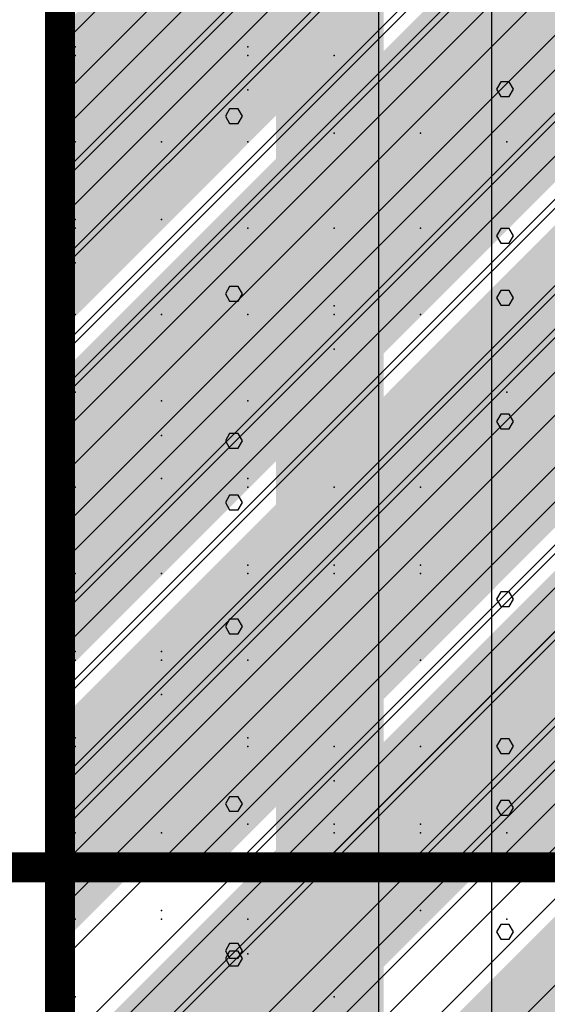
# Model space of a CAD drawing. Extents: x -2 to 113, y -136 to 16.
# Tile 191 of 256: x 49.65 to 51.44, y -64.6 to -61.25. Entities that reach past the tile are written whole.
import ezdxf

# ---------------------------------------------------------------- set-up
doc = ezdxf.new("R2010")
doc.units = 0
doc.header["$MEASUREMENT"] = 0
doc.linetypes.add('SOLID', pattern=[0])
doc.layers.get('0').update_dxf_attribs({"linetype": 'SOLID'})
for name, color, linetype in [('1', 7, 'SOLID'), ('10', 7, 'SOLID'), ('11', 7, 'SOLID'), ('12', 7, 'SOLID'), ('13', 7, 'SOLID'), ('14', 7, 'SOLID'), ('15', 7, 'SOLID'), ('16', 7, 'SOLID'), ('17', 7, 'SOLID'), ('18', 7, 'SOLID'), ('19', 7, 'SOLID'), ('2', 7, 'SOLID'), ('20', 7, 'SOLID'), ('21', 7, 'SOLID'), ('22', 7, 'SOLID'), ('23', 7, 'SOLID'), ('24', 7, 'SOLID'), ('25', 7, 'SOLID'), ('26', 7, 'SOLID'), ('27', 7, 'SOLID'), ('28', 7, 'SOLID'), ('29', 7, 'SOLID'), ('3', 7, 'SOLID'), ('30', 7, 'SOLID'), ('31', 7, 'SOLID'), ('32', 7, 'SOLID'), ('33', 7, 'SOLID'), ('34', 7, 'SOLID'), ('35', 7, 'SOLID'), ('36', 7, 'SOLID'), ('37', 7, 'SOLID'), ('38', 7, 'SOLID'), ('39', 7, 'SOLID'), ('4', 7, 'SOLID'), ('40', 7, 'SOLID'), ('41', 7, 'SOLID'), ('42', 7, 'SOLID'), ('43', 7, 'SOLID'), ('44', 7, 'SOLID'), ('45', 7, 'SOLID'), ('46', 7, 'SOLID'), ('47', 7, 'SOLID'), ('48', 7, 'SOLID'), ('49', 7, 'SOLID'), ('5', 7, 'SOLID'), ('50', 7, 'SOLID'), ('51', 7, 'SOLID'), ('52', 7, 'SOLID'), ('53', 7, 'SOLID'), ('54', 7, 'SOLID'), ('55', 7, 'SOLID'), ('56', 7, 'SOLID'), ('57', 7, 'SOLID'), ('58', 7, 'SOLID'), ('59', 7, 'SOLID'), ('6', 7, 'SOLID'), ('60', 7, 'SOLID'), ('61', 7, 'SOLID'), ('62', 7, 'SOLID'), ('63', 7, 'SOLID'), ('64', 7, 'SOLID'), ('65', 7, 'SOLID'), ('66', 7, 'SOLID'), ('67', 7, 'SOLID'), ('68', 7, 'SOLID'), ('7', 7, 'SOLID'), ('8', 7, 'SOLID'), ('9', 7, 'SOLID')]:
    doc.layers.add(name, color=color, linetype=linetype)

msp = doc.modelspace()

# ---------------------------------------------------------------- linework, layer by layer
at = {"color": 7, "linetype": 'SOLID', "const_width": 0.1029}
msp.add_lwpolyline([(49.7825, -13.1385), (49.7825, -125.6385)], dxfattribs=at)
at = {"color": 7}
msp.add_solid([(50.5178, -75.6385), (50.8854, -75.6385), (50.5178, -40.6385), (50.8854, -40.6385)], dxfattribs=at)
at = {"layer": '1', "color": 7, "linetype": 'SOLID', "const_width": 0.1029}
msp.add_lwpolyline([(49.7825, -13.1385), (49.7825, -125.6385)], dxfattribs=at)
at = {"layer": '1', "color": 7}
msp.add_solid([(50.5178, -70.6385), (50.8854, -70.6385), (50.5178, -50.6385), (50.8854, -50.6385)], dxfattribs=at)
at = {"layer": '10', "color": 7, "linetype": 'SOLID', "const_width": 0.1029}
msp.add_lwpolyline([(49.7825, -13.1385), (49.7825, -125.6385)], dxfattribs=at)
at = {"layer": '10', "color": 7}
for points in [[(49.7825, -61.2856), (50.9589, -60.5797), (49.7825, -61.2856), (50.7237, -60.3444)], [(50.9589, -61.2856), (52.1354, -60.5797), (50.9589, -61.2856), (51.9001, -60.3444)], [(49.7825, -61.2856), (50.0178, -61.5209), (49.7825, -61.2856), (50.9589, -60.5797)], [(50.9589, -61.2856), (51.1942, -61.5209), (50.9589, -61.2856), (52.1354, -60.5797)], [(49.7825, -61.2856), (49.7825, -61.5209), (49.7825, -61.2856), (50.0178, -61.5209)], [(50.9589, -61.2856), (50.9589, -61.5209), (50.9589, -61.2856), (50.7237, -61.5209)], [(50.9589, -61.2856), (50.9589, -61.5209), (50.9589, -61.2856), (51.1942, -61.5209)], [(49.7825, -62.462), (50.9589, -61.7562), (49.7825, -62.462), (50.7237, -61.5209)], [(49.7825, -61.5209), (50.0178, -61.5209), (49.7825, -61.5209), (49.7825, -61.7562)], [(50.9589, -61.7562), (50.9589, -61.5209), (50.9589, -61.7562), (50.7237, -61.5209)], [(50.9589, -62.462), (52.1354, -61.7562), (50.9589, -62.462), (51.9001, -61.5209)], [(50.9589, -61.5209), (51.1942, -61.5209), (50.9589, -61.5209), (50.9589, -61.7562)], [(49.7825, -62.462), (50.0178, -62.6973), (49.7825, -62.462), (50.9589, -61.7562)], [(50.9589, -62.462), (51.1942, -62.6973), (50.9589, -62.462), (52.1354, -61.7562)], [(49.7825, -62.462), (49.7825, -62.6973), (49.7825, -62.462), (50.0178, -62.6973)], [(50.9589, -62.462), (50.9589, -62.6973), (50.9589, -62.462), (50.7237, -62.6973)], [(50.9589, -62.462), (50.9589, -62.6973), (50.9589, -62.462), (51.1942, -62.6973)], [(49.7825, -63.6385), (50.9589, -62.9326), (49.7825, -63.6385), (50.7237, -62.6973)], [(49.7825, -62.6973), (50.0178, -62.6973), (49.7825, -62.6973), (49.7825, -62.9326)], [(50.9589, -62.9326), (50.9589, -62.6973), (50.9589, -62.9326), (50.7237, -62.6973)], [(50.9589, -63.6385), (52.1354, -62.9326), (50.9589, -63.6385), (51.9001, -62.6973)], [(50.9589, -62.6973), (51.1942, -62.6973), (50.9589, -62.6973), (50.9589, -62.9326)], [(49.7825, -63.6385), (50.0178, -63.8738), (49.7825, -63.6385), (50.9589, -62.9326)], [(50.9589, -63.6385), (51.1942, -63.8738), (50.9589, -63.6385), (52.1354, -62.9326)], [(49.7825, -63.6385), (49.7825, -63.8738), (49.7825, -63.6385), (50.0178, -63.8738)], [(50.9589, -63.6385), (50.9589, -63.8738), (50.9589, -63.6385), (50.7237, -63.8738)], [(50.9589, -63.6385), (50.9589, -63.8738), (50.9589, -63.6385), (51.1942, -63.8738)], [(49.7825, -64.815), (50.9589, -64.1091), (49.7825, -64.815), (50.7237, -63.8738)], [(49.7825, -63.8738), (50.0178, -63.8738), (49.7825, -63.8738), (49.7825, -64.1091)], [(50.9589, -64.1091), (50.9589, -63.8738), (50.9589, -64.1091), (50.7237, -63.8738)], [(50.9589, -64.815), (52.1354, -64.1091), (50.9589, -64.815), (51.9001, -63.8738)], [(50.9589, -63.8738), (51.1942, -63.8738), (50.9589, -63.8738), (50.9589, -64.1091)], [(49.7825, -64.815), (50.0178, -65.0503), (49.7825, -64.815), (50.9589, -64.1091)], [(50.9589, -64.815), (51.1942, -65.0503), (50.9589, -64.815), (52.1354, -64.1091)]]:
    msp.add_solid(points, dxfattribs=at)
at = {"layer": '11', "color": 7, "linetype": 'SOLID', "const_width": 0.1029}
msp.add_lwpolyline([(49.7825, -13.1385), (49.7825, -125.6385)], dxfattribs=at)
at = {"layer": '12', "color": 7, "linetype": 'SOLID', "const_width": 0.1029}
for points in [[(49.7825, -13.1385), (49.7825, -125.6385)], [(13.0178, -64.1385), (13.7531, -64.1385), (14.4884, -78.7892), (48.3119, -78.7892), (49.0472, -64.1385), (49.7825, -64.1385)], [(49.7825, -64.1385), (54.1942, -64.1385)]]:
    msp.add_lwpolyline(points, dxfattribs=at)
at = {"layer": '12', "color": 7, "linetype": 'SOLID'}
for points in [[(49.7825, -62.0797), (52.7237, -59.1385)], [(49.7825, -63.5503), (54.1942, -59.1385)], [(50.6648, -64.1385), (54.1942, -60.6091)]]:
    msp.add_lwpolyline(points, dxfattribs=at)
at = {"layer": '12', "color": 7}
for p in [(50.4222, -61.3444), (51.0104, -61.6385), (49.8339, -61.9326), (50.7163, -62.2267), (51.3045, -62.5209), (50.4222, -63.1091), (49.8339, -63.6973), (50.7163, -63.9915), (50.1281, -64.2856), (50.7163, -64.5797)]:
    msp.add_point(p, dxfattribs=at)
at = {"layer": '13', "color": 7, "linetype": 'SOLID', "const_width": 0.1029}
msp.add_lwpolyline([(49.7825, -13.1385), (49.7825, -125.6385)], dxfattribs=at)
at = {"layer": '14', "color": 7, "linetype": 'SOLID', "const_width": 0.1029}
for points in [[(49.7825, -13.1385), (49.7825, -125.6385)], [(13.0178, -64.1385), (13.7531, -64.1385), (14.4884, -69.6569), (48.3119, -69.6569), (49.0472, -64.1385), (49.7825, -64.1385)], [(49.7825, -64.1385), (54.1942, -64.1385)]]:
    msp.add_lwpolyline(points, dxfattribs=at)
at = {"layer": '14', "color": 7, "linetype": 'SOLID'}
msp.add_lwpolyline([(51.2531, -74.1385), (51.2531, -64.1385)], dxfattribs=at)
at = {"layer": '14', "color": 7}
for p in [(50.1281, -64.2856), (50.7163, -64.5797)]:
    msp.add_point(p, dxfattribs=at)
for points in [[(49.7825, -61.8444), (50.9589, -61.1385), (49.7825, -61.8444), (50.7237, -60.9032)], [(50.9589, -61.8444), (52.1354, -61.1385), (50.9589, -61.8444), (51.9001, -60.9032)], [(49.7825, -61.8444), (50.0178, -62.0797), (49.7825, -61.8444), (50.9589, -61.1385)], [(50.9589, -61.8444), (51.1942, -62.0797), (50.9589, -61.8444), (52.1354, -61.1385)], [(49.7825, -61.8444), (49.7825, -62.0797), (49.7825, -61.8444), (50.0178, -62.0797)], [(50.9589, -61.8444), (50.9589, -62.0797), (50.9589, -61.8444), (50.7237, -62.0797)], [(50.9589, -61.8444), (50.9589, -62.0797), (50.9589, -61.8444), (51.1942, -62.0797)], [(49.7825, -63.0209), (50.9589, -62.315), (49.7825, -63.0209), (50.7237, -62.0797)], [(49.7825, -62.0797), (50.0178, -62.0797), (49.7825, -62.0797), (49.7825, -62.315)], [(50.9589, -62.315), (50.9589, -62.0797), (50.9589, -62.315), (50.7237, -62.0797)], [(50.9589, -63.0209), (52.1354, -62.315), (50.9589, -63.0209), (51.9001, -62.0797)], [(50.9589, -62.0797), (51.1942, -62.0797), (50.9589, -62.0797), (50.9589, -62.315)], [(49.7825, -63.0209), (50.0178, -63.2562), (49.7825, -63.0209), (50.9589, -62.315)], [(50.9589, -63.0209), (51.1942, -63.2562), (50.9589, -63.0209), (52.1354, -62.315)], [(49.7825, -63.0209), (49.7825, -63.2562), (49.7825, -63.0209), (50.0178, -63.2562)], [(50.9589, -63.0209), (50.9589, -63.2562), (50.9589, -63.0209), (50.7237, -63.2562)], [(50.9589, -63.0209), (50.9589, -63.2562), (50.9589, -63.0209), (51.1942, -63.2562)], [(49.7825, -63.2562), (50.0178, -63.2562), (49.7825, -63.2562), (49.7825, -63.4915)], [(50.7237, -63.2562), (49.8414, -64.1385), (50.7237, -63.2562), (50.3119, -64.1385)], [(50.7237, -63.2562), (50.3119, -64.1385), (50.7237, -63.2562), (50.9589, -63.4915)], [(50.9589, -63.4915), (50.9589, -63.2562), (50.9589, -63.4915), (50.7237, -63.2562)], [(50.9589, -63.2562), (51.1942, -63.2562), (50.9589, -63.2562), (50.9589, -63.4915)], [(51.9001, -63.2562), (51.0178, -64.1385), (51.9001, -63.2562), (51.4884, -64.1385)]]:
    msp.add_solid(points, dxfattribs=at)
at = {"layer": '15', "color": 7, "linetype": 'SOLID', "const_width": 0.1029}
msp.add_lwpolyline([(49.7825, -13.1385), (49.7825, -125.6385)], dxfattribs=at)
at = {"layer": '16', "color": 7, "linetype": 'SOLID', "const_width": 0.1029}
msp.add_lwpolyline([(49.7825, -13.1385), (49.7825, -125.6385)], dxfattribs=at)
at = {"layer": '16', "color": 7, "linetype": 'SOLID'}
for points in [[(49.7825, -61.9326), (54.1942, -57.5209)], [(49.7825, -63.4032), (54.1942, -58.9915)], [(49.7825, -64.8738), (54.1942, -60.462)]]:
    msp.add_lwpolyline(points, dxfattribs=at)
at = {"layer": '16', "color": 7}
for p in [(50.4222, -61.4915), (49.8339, -62.0797), (50.7163, -62.3738), (50.1281, -62.6679), (50.1281, -63.5503), (50.7163, -63.8444), (49.8339, -64.1385), (50.4222, -64.4326)]:
    msp.add_point(p, dxfattribs=at)
at = {"layer": '17', "color": 7, "linetype": 'SOLID', "const_width": 0.1029}
msp.add_lwpolyline([(49.7825, -13.1385), (49.7825, -125.6385)], dxfattribs=at)
at = {"layer": '18', "color": 7, "linetype": 'SOLID', "const_width": 0.1029}
msp.add_lwpolyline([(49.7825, -13.1385), (49.7825, -125.6385)], dxfattribs=at)
at = {"layer": '18', "color": 7, "linetype": 'SOLID'}
for points in [[(50.8681, -125.6385), (50.8681, -55.6385)], [(51.3272, -62.1994), (51.3127, -62.1745), (51.2838, -62.1745), (51.2693, -62.1994), (51.2838, -62.2243), (51.3127, -62.2243), (51.3272, -62.1994)], [(50.4037, -62.8965), (50.3892, -62.8716), (50.3603, -62.8716), (50.3458, -62.8965), (50.3603, -62.9214), (50.3892, -62.9214), (50.4037, -62.8965)], [(51.3272, -63.9363), (51.3127, -63.9114), (51.2838, -63.9114), (51.2693, -63.9363), (51.2838, -63.9612), (51.3127, -63.9612), (51.3272, -63.9363)]]:
    msp.add_lwpolyline(points, dxfattribs=at)
at = {"layer": '19', "color": 7, "linetype": 'SOLID', "const_width": 0.1029}
msp.add_lwpolyline([(49.7825, -13.1385), (49.7825, -125.6385)], dxfattribs=at)
at = {"layer": '2', "color": 7, "linetype": 'SOLID', "const_width": 0.1029}
for points in [[(49.7825, -13.1385), (49.7825, -125.6385)], [(13.0178, -64.1385), (49.7825, -64.1385)], [(49.7825, -64.1385), (54.1942, -64.1385)]]:
    msp.add_lwpolyline(points, dxfattribs=at)
at = {"layer": '2', "color": 7, "linetype": 'SOLID'}
for points in [[(51.2531, -64.1385), (51.2531, -39.1385)], [(50.8681, -125.6385), (50.8681, -64.1385)], [(50.4037, -64.4488), (50.3892, -64.4239), (50.3603, -64.4239), (50.3458, -64.4488), (50.3603, -64.4737), (50.3892, -64.4737), (50.4037, -64.4488)]]:
    msp.add_lwpolyline(points, dxfattribs=at)
at = {"layer": '2', "color": 7}
for p in [(49.8339, -61.3444), (50.7163, -61.6385), (50.1281, -61.9326), (50.1281, -62.815), (50.7163, -63.1091), (49.8339, -63.4032), (50.4222, -63.6973), (51.0104, -63.9915)]:
    msp.add_point(p, dxfattribs=at)
at = {"layer": '20', "color": 7, "linetype": 'SOLID', "const_width": 0.1029}
for points in [[(49.7825, -13.1385), (49.7825, -125.6385)], [(13.0178, -64.1385), (13.7531, -64.1385), (14.4884, -64.1532), (48.3119, -64.1532), (49.0472, -64.1385), (49.7825, -64.1385)], [(49.7825, -64.1385), (54.1942, -64.1385)]]:
    msp.add_lwpolyline(points, dxfattribs=at)
at = {"layer": '20', "color": 7, "linetype": 'SOLID'}
for points in [[(51.2531, -64.1385), (51.2531, -44.1385)], [(49.7825, -61.7856), (54.1942, -57.3738)], [(49.7825, -62.5209), (54.1942, -58.1091)], [(49.7825, -63.2562), (54.1942, -58.8444)], [(49.7825, -63.9915), (54.1942, -59.5797)], [(50.3707, -64.1385), (54.1942, -60.315)], [(51.106, -64.1385), (54.1942, -61.0503)], [(51.2531, -89.1385), (51.2531, -64.1385)]]:
    msp.add_lwpolyline(points, dxfattribs=at)
at = {"layer": '20', "color": 7}
for p in [(50.1281, -64.2856), (50.7163, -64.5797)]:
    msp.add_point(p, dxfattribs=at)
at = {"layer": '21', "color": 7, "linetype": 'SOLID', "const_width": 0.1029}
msp.add_lwpolyline([(49.7825, -13.1385), (49.7825, -125.6385)], dxfattribs=at)
at = {"layer": '22', "color": 7, "linetype": 'SOLID', "const_width": 0.1029}
msp.add_lwpolyline([(49.7825, -13.1385), (49.7825, -125.6385)], dxfattribs=at)
at = {"layer": '22', "color": 7, "linetype": 'SOLID'}
for points in [[(50.8681, -125.6385), (50.8681, -45.6385)], [(50.4037, -61.5811), (50.3892, -61.5562), (50.3603, -61.5562), (50.3458, -61.5811), (50.3603, -61.606), (50.3892, -61.606), (50.4037, -61.5811)], [(51.3272, -62.6209), (51.3127, -62.596), (51.2838, -62.596), (51.2693, -62.6209), (51.2838, -62.6458), (51.3127, -62.6458), (51.3272, -62.6209)], [(50.4037, -63.318), (50.3892, -63.2931), (50.3603, -63.2931), (50.3458, -63.318), (50.3603, -63.3429), (50.3892, -63.3429), (50.4037, -63.318)], [(51.3272, -64.3578), (51.3127, -64.3329), (51.2838, -64.3329), (51.2693, -64.3578), (51.2838, -64.3827), (51.3127, -64.3827), (51.3272, -64.3578)]]:
    msp.add_lwpolyline(points, dxfattribs=at)
at = {"layer": '23', "color": 7, "linetype": 'SOLID', "const_width": 0.1029}
msp.add_lwpolyline([(49.7825, -13.1385), (49.7825, -125.6385)], dxfattribs=at)
at = {"layer": '24', "color": 7, "linetype": 'SOLID', "const_width": 0.1029}
msp.add_lwpolyline([(49.7825, -13.1385), (49.7825, -125.6385)], dxfattribs=at)
at = {"layer": '24', "color": 7, "linetype": 'SOLID'}
for points in [[(50.8681, -125.6385), (50.8681, -60.6385)], [(51.3272, -61.9887), (51.3127, -61.9638), (51.2838, -61.9638), (51.2693, -61.9887), (51.2838, -62.0136), (51.3127, -62.0136), (51.3272, -61.9887)], [(50.4037, -62.6858), (50.3892, -62.6609), (50.3603, -62.6609), (50.3458, -62.6858), (50.3603, -62.7107), (50.3892, -62.7107), (50.4037, -62.6858)], [(51.3272, -63.7256), (51.3127, -63.7007), (51.2838, -63.7007), (51.2693, -63.7256), (51.2838, -63.7505), (51.3127, -63.7505), (51.3272, -63.7256)], [(50.4037, -64.4227), (50.3892, -64.3978), (50.3603, -64.3978), (50.3458, -64.4227), (50.3603, -64.4476), (50.3892, -64.4476), (50.4037, -64.4227)]]:
    msp.add_lwpolyline(points, dxfattribs=at)
at = {"layer": '25', "color": 7, "linetype": 'SOLID', "const_width": 0.1029}
msp.add_lwpolyline([(49.7825, -13.1385), (49.7825, -125.6385)], dxfattribs=at)
at = {"layer": '26', "color": 7, "linetype": 'SOLID', "const_width": 0.1029}
msp.add_lwpolyline([(49.7825, -13.1385), (49.7825, -125.6385)], dxfattribs=at)
at = {"layer": '26', "color": 7, "linetype": 'SOLID'}
msp.add_lwpolyline([(51.2531, -65.6385), (51.2531, -60.6385)], dxfattribs=at)
at = {"layer": '26', "color": 7}
for p in [(49.8339, -61.3738), (50.4222, -61.6679), (51.0104, -61.962), (50.1281, -62.2562), (50.4222, -62.8444), (51.0104, -63.1385), (49.8339, -63.4326), (50.7163, -63.7267), (51.3045, -64.0209)]:
    msp.add_point(p, dxfattribs=at)
at = {"layer": '27', "color": 7, "linetype": 'SOLID', "const_width": 0.1029}
msp.add_lwpolyline([(49.7825, -13.1385), (49.7825, -125.6385)], dxfattribs=at)
at = {"layer": '27', "color": 7, "linetype": 'SOLID'}
msp.add_lwpolyline([(51.2531, -125.6385), (51.2531, -55.6385)], dxfattribs=at)
at = {"layer": '27', "color": 7}
for p in [(50.1281, -61.6679), (50.7163, -61.962), (49.8339, -62.2562), (50.4222, -62.5503), (51.0104, -62.8444), (50.1281, -63.1385), (50.4222, -63.7267), (51.0104, -64.0209), (49.8339, -64.315)]:
    msp.add_point(p, dxfattribs=at)
at = {"layer": '28', "color": 7, "linetype": 'SOLID', "const_width": 0.1029}
msp.add_lwpolyline([(49.7825, -13.1385), (49.7825, -125.6385)], dxfattribs=at)
at = {"layer": '29', "color": 7, "linetype": 'SOLID', "const_width": 0.1029}
msp.add_lwpolyline([(49.7825, -13.1385), (49.7825, -125.6385)], dxfattribs=at)
at = {"layer": '29', "color": 7, "linetype": 'SOLID'}
for points in [[(50.8681, -95.6385), (50.8681, -60.1385)], [(51.3272, -61.4887), (51.3127, -61.4638), (51.2838, -61.4638), (51.2693, -61.4887), (51.2838, -61.5136), (51.3127, -61.5136), (51.3272, -61.4887)], [(50.4037, -62.1858), (50.3892, -62.1609), (50.3603, -62.1609), (50.3458, -62.1858), (50.3603, -62.2107), (50.3892, -62.2107), (50.4037, -62.1858)], [(51.3272, -63.2256), (51.3127, -63.2007), (51.2838, -63.2007), (51.2693, -63.2256), (51.2838, -63.2505), (51.3127, -63.2505), (51.3272, -63.2256)], [(50.4037, -63.9227), (50.3892, -63.8978), (50.3603, -63.8978), (50.3458, -63.9227), (50.3603, -63.9476), (50.3892, -63.9476), (50.4037, -63.9227)]]:
    msp.add_lwpolyline(points, dxfattribs=at)
at = {"layer": '3', "color": 7, "linetype": 'SOLID', "const_width": 0.1029}
msp.add_lwpolyline([(49.7825, -13.1385), (49.7825, -125.6385)], dxfattribs=at)
at = {"layer": '30', "color": 7, "linetype": 'SOLID', "const_width": 0.1029}
msp.add_lwpolyline([(49.7825, -13.1385), (49.7825, -125.6385)], dxfattribs=at)
at = {"layer": '30', "color": 7, "linetype": 'SOLID'}
for points in [[(50.8681, -85.6385), (50.8681, -55.6385)], [(49.7825, -61.5209), (54.1942, -57.1091)], [(49.7825, -62.9915), (54.1942, -58.5797)], [(49.7825, -64.462), (54.1942, -60.0503)], [(49.7825, -65.9326), (54.1942, -61.5209)], [(51.3272, -62.1994), (51.3127, -62.1745), (51.2838, -62.1745), (51.2693, -62.1994), (51.2838, -62.2243), (51.3127, -62.2243), (51.3272, -62.1994)], [(50.4037, -62.8965), (50.3892, -62.8716), (50.3603, -62.8716), (50.3458, -62.8965), (50.3603, -62.9214), (50.3892, -62.9214), (50.4037, -62.8965)], [(51.3272, -63.9363), (51.3127, -63.9114), (51.2838, -63.9114), (51.2693, -63.9363), (51.2838, -63.9612), (51.3127, -63.9612), (51.3272, -63.9363)]]:
    msp.add_lwpolyline(points, dxfattribs=at)
at = {"layer": '30', "color": 7}
for p in [(50.1281, -61.6679), (50.7163, -61.962), (49.8339, -62.2562), (50.4222, -62.5503), (51.0104, -62.8444), (50.1281, -63.1385), (50.4222, -63.7267), (51.0104, -64.0209), (49.8339, -64.315)]:
    msp.add_point(p, dxfattribs=at)
at = {"layer": '31', "color": 7, "linetype": 'SOLID', "const_width": 0.1029}
msp.add_lwpolyline([(49.7825, -13.1385), (49.7825, -125.6385)], dxfattribs=at)
at = {"layer": '31', "color": 7, "linetype": 'SOLID'}
for points in [[(49.7825, -62.4032), (54.1942, -57.9915)], [(49.7825, -63.8738), (54.1942, -59.462)], [(49.7825, -65.3444), (54.1942, -60.9326)]]:
    msp.add_lwpolyline(points, dxfattribs=at)
at = {"layer": '31', "color": 7}
for p in [(50.7163, -61.3738), (49.8339, -61.6679), (50.4222, -61.962), (51.0104, -62.2562), (50.1281, -62.5503), (50.4222, -63.1385), (51.0104, -63.4326), (49.8339, -63.7267), (50.7163, -64.0209), (51.3045, -64.315)]:
    msp.add_point(p, dxfattribs=at)
at = {"layer": '32', "color": 7, "linetype": 'SOLID', "const_width": 0.1029}
msp.add_lwpolyline([(49.7825, -13.1385), (49.7825, -125.6385)], dxfattribs=at)
at = {"layer": '32', "color": 7, "linetype": 'SOLID'}
for points in [[(49.7825, -62.4032), (54.1942, -57.9915)], [(49.7825, -63.8738), (54.1942, -59.462)], [(49.7825, -65.3444), (54.1942, -60.9326)]]:
    msp.add_lwpolyline(points, dxfattribs=at)
at = {"layer": '32', "color": 7}
for p in [(50.7163, -61.3738), (49.8339, -61.6679), (50.4222, -61.962), (51.0104, -62.2562), (50.1281, -62.5503), (50.4222, -63.1385), (51.0104, -63.4326), (49.8339, -63.7267), (50.7163, -64.0209), (51.3045, -64.315)]:
    msp.add_point(p, dxfattribs=at)
at = {"layer": '33', "color": 7, "linetype": 'SOLID', "const_width": 0.1029}
msp.add_lwpolyline([(49.7825, -13.1385), (49.7825, -125.6385)], dxfattribs=at)
at = {"layer": '33', "color": 7, "linetype": 'SOLID'}
for points in [[(49.7825, -62.4032), (54.1942, -57.9915)], [(49.7825, -63.8738), (54.1942, -59.462)], [(49.7825, -65.3444), (54.1942, -60.9326)]]:
    msp.add_lwpolyline(points, dxfattribs=at)
at = {"layer": '33', "color": 7}
for p in [(50.7163, -61.3738), (49.8339, -61.6679), (50.4222, -61.962), (51.0104, -62.2562), (50.1281, -62.5503), (50.4222, -63.1385), (51.0104, -63.4326), (49.8339, -63.7267), (50.7163, -64.0209), (51.3045, -64.315)]:
    msp.add_point(p, dxfattribs=at)
at = {"layer": '34', "color": 7, "linetype": 'SOLID', "const_width": 0.1029}
msp.add_lwpolyline([(49.7825, -13.1385), (49.7825, -125.6385)], dxfattribs=at)
at = {"layer": '34', "color": 7, "linetype": 'SOLID'}
for points in [[(49.7825, -62.4032), (54.1942, -57.9915)], [(49.7825, -63.8738), (54.1942, -59.462)], [(49.7825, -65.3444), (54.1942, -60.9326)]]:
    msp.add_lwpolyline(points, dxfattribs=at)
at = {"layer": '34', "color": 7}
for p in [(50.7163, -61.3738), (49.8339, -61.6679), (50.4222, -61.962), (51.0104, -62.2562), (50.1281, -62.5503), (50.4222, -63.1385), (51.0104, -63.4326), (49.8339, -63.7267), (50.7163, -64.0209), (51.3045, -64.315)]:
    msp.add_point(p, dxfattribs=at)
at = {"layer": '35', "color": 7, "linetype": 'SOLID', "const_width": 0.1029}
msp.add_lwpolyline([(49.7825, -13.1385), (49.7825, -125.6385)], dxfattribs=at)
at = {"layer": '35', "color": 7, "linetype": 'SOLID'}
for points in [[(49.7825, -62.4032), (54.1942, -57.9915)], [(49.7825, -63.8738), (54.1942, -59.462)], [(49.7825, -65.3444), (54.1942, -60.9326)]]:
    msp.add_lwpolyline(points, dxfattribs=at)
at = {"layer": '35', "color": 7}
for p in [(50.7163, -61.3738), (49.8339, -61.6679), (50.4222, -61.962), (51.0104, -62.2562), (50.1281, -62.5503), (50.4222, -63.1385), (51.0104, -63.4326), (49.8339, -63.7267), (50.7163, -64.0209), (51.3045, -64.315)]:
    msp.add_point(p, dxfattribs=at)
at = {"layer": '36', "color": 7, "linetype": 'SOLID', "const_width": 0.1029}
msp.add_lwpolyline([(49.7825, -13.1385), (49.7825, -125.6385)], dxfattribs=at)
at = {"layer": '36', "color": 7, "linetype": 'SOLID'}
for points in [[(49.7825, -62.4032), (54.1942, -57.9915)], [(49.7825, -63.8738), (54.1942, -59.462)], [(49.7825, -65.3444), (54.1942, -60.9326)]]:
    msp.add_lwpolyline(points, dxfattribs=at)
at = {"layer": '36', "color": 7}
for p in [(50.7163, -61.3738), (49.8339, -61.6679), (50.4222, -61.962), (51.0104, -62.2562), (50.1281, -62.5503), (50.4222, -63.1385), (51.0104, -63.4326), (49.8339, -63.7267), (50.7163, -64.0209), (51.3045, -64.315)]:
    msp.add_point(p, dxfattribs=at)
at = {"layer": '37', "color": 7, "linetype": 'SOLID', "const_width": 0.1029}
msp.add_lwpolyline([(49.7825, -13.1385), (49.7825, -125.6385)], dxfattribs=at)
at = {"layer": '37', "color": 7, "linetype": 'SOLID'}
for points in [[(49.7825, -62.4032), (54.1942, -57.9915)], [(49.7825, -63.8738), (54.1942, -59.462)], [(49.7825, -65.3444), (54.1942, -60.9326)]]:
    msp.add_lwpolyline(points, dxfattribs=at)
at = {"layer": '37', "color": 7}
for p in [(50.7163, -61.3738), (49.8339, -61.6679), (50.4222, -61.962), (51.0104, -62.2562), (50.1281, -62.5503), (50.4222, -63.1385), (51.0104, -63.4326), (49.8339, -63.7267), (50.7163, -64.0209), (51.3045, -64.315)]:
    msp.add_point(p, dxfattribs=at)
at = {"layer": '38', "color": 7, "linetype": 'SOLID', "const_width": 0.1029}
msp.add_lwpolyline([(49.7825, -13.1385), (49.7825, -125.6385)], dxfattribs=at)
at = {"layer": '39', "color": 7, "linetype": 'SOLID', "const_width": 0.1029}
msp.add_lwpolyline([(49.7825, -13.1385), (49.7825, -125.6385)], dxfattribs=at)
at = {"layer": '39', "color": 7, "linetype": 'SOLID'}
msp.add_lwpolyline([(51.2531, -125.6385), (51.2531, -50.6385)], dxfattribs=at)
at = {"layer": '39', "color": 7}
for p in [(50.7163, -61.3738), (50.1281, -61.6679), (50.1281, -62.5503), (50.7163, -62.8444), (49.8339, -63.1385), (50.4222, -63.4326), (51.0104, -63.7267), (50.1281, -64.0209)]:
    msp.add_point(p, dxfattribs=at)
at = {"layer": '4', "color": 7, "linetype": 'SOLID', "const_width": 0.1029}
msp.add_lwpolyline([(49.7825, -13.1385), (49.7825, -125.6385)], dxfattribs=at)
at = {"layer": '4', "color": 7, "linetype": 'SOLID'}
for points in [[(51.2531, -65.6385), (51.2531, -39.1385)], [(49.7825, -61.9326), (54.1942, -57.5209)], [(49.7825, -62.6679), (54.1942, -58.2562)], [(49.7825, -63.4032), (54.1942, -58.9915)], [(49.7825, -64.1385), (54.1942, -59.7267)], [(49.7825, -64.8738), (54.1942, -60.462)], [(49.7825, -65.6091), (54.1942, -61.1973)]]:
    msp.add_lwpolyline(points, dxfattribs=at)
at = {"layer": '40', "color": 7, "linetype": 'SOLID', "const_width": 0.1029}
msp.add_lwpolyline([(49.7825, -13.1385), (49.7825, -125.6385)], dxfattribs=at)
at = {"layer": '41', "color": 7, "linetype": 'SOLID', "const_width": 0.1029}
msp.add_lwpolyline([(49.7825, -13.1385), (49.7825, -125.6385)], dxfattribs=at)
at = {"layer": '41', "color": 7, "linetype": 'SOLID'}
msp.add_lwpolyline([(51.2531, -125.6385), (51.2531, -45.6385)], dxfattribs=at)
at = {"layer": '41', "color": 7}
for p in [(50.4222, -61.3738), (49.8339, -61.962), (50.7163, -62.2562), (50.1281, -62.5503), (50.1281, -63.4326), (50.7163, -63.7267), (49.8339, -64.0209), (50.4222, -64.315)]:
    msp.add_point(p, dxfattribs=at)
at = {"layer": '42', "color": 7, "linetype": 'SOLID', "const_width": 0.1029}
msp.add_lwpolyline([(49.7825, -13.1385), (49.7825, -125.6385)], dxfattribs=at)
at = {"layer": '43', "color": 7, "linetype": 'SOLID', "const_width": 0.1029}
msp.add_lwpolyline([(49.7825, -13.1385), (49.7825, -125.6385)], dxfattribs=at)
at = {"layer": '43', "color": 7, "linetype": 'SOLID'}
for points in [[(50.8681, -125.6385), (50.8681, -60.6385)], [(51.3272, -61.9887), (51.3127, -61.9638), (51.2838, -61.9638), (51.2693, -61.9887), (51.2838, -62.0136), (51.3127, -62.0136), (51.3272, -61.9887)], [(50.4037, -62.6858), (50.3892, -62.6609), (50.3603, -62.6609), (50.3458, -62.6858), (50.3603, -62.7107), (50.3892, -62.7107), (50.4037, -62.6858)], [(51.3272, -63.7256), (51.3127, -63.7007), (51.2838, -63.7007), (51.2693, -63.7256), (51.2838, -63.7505), (51.3127, -63.7505), (51.3272, -63.7256)], [(50.4037, -64.4227), (50.3892, -64.3978), (50.3603, -64.3978), (50.3458, -64.4227), (50.3603, -64.4476), (50.3892, -64.4476), (50.4037, -64.4227)]]:
    msp.add_lwpolyline(points, dxfattribs=at)
at = {"layer": '44', "color": 7, "linetype": 'SOLID', "const_width": 0.1029}
msp.add_lwpolyline([(49.7825, -13.1385), (49.7825, -125.6385)], dxfattribs=at)
at = {"layer": '45', "color": 7, "linetype": 'SOLID', "const_width": 0.1029}
msp.add_lwpolyline([(49.7825, -13.1385), (49.7825, -125.6385)], dxfattribs=at)
at = {"layer": '45', "color": 7, "linetype": 'SOLID'}
for points in [[(49.7825, -62.4032), (54.1942, -57.9915)], [(49.7825, -63.8738), (54.1942, -59.462)], [(49.7825, -65.3444), (54.1942, -60.9326)]]:
    msp.add_lwpolyline(points, dxfattribs=at)
at = {"layer": '45', "color": 7}
for p in [(50.7163, -61.3738), (50.1281, -61.6679), (50.1281, -62.5503), (50.7163, -62.8444), (49.8339, -63.1385), (50.4222, -63.4326), (51.0104, -63.7267), (50.1281, -64.0209)]:
    msp.add_point(p, dxfattribs=at)
at = {"layer": '46', "color": 7, "linetype": 'SOLID', "const_width": 0.1029}
msp.add_lwpolyline([(49.7825, -13.1385), (49.7825, -125.6385)], dxfattribs=at)
at = {"layer": '46', "color": 7, "linetype": 'SOLID'}
for points in [[(49.7825, -62.4032), (54.1942, -57.9915)], [(49.7825, -63.8738), (54.1942, -59.462)], [(49.7825, -65.3444), (54.1942, -60.9326)]]:
    msp.add_lwpolyline(points, dxfattribs=at)
at = {"layer": '46', "color": 7}
for p in [(50.7163, -61.3738), (50.1281, -61.6679), (50.1281, -62.5503), (50.7163, -62.8444), (49.8339, -63.1385), (50.4222, -63.4326), (51.0104, -63.7267), (50.1281, -64.0209)]:
    msp.add_point(p, dxfattribs=at)
at = {"layer": '47', "color": 7, "linetype": 'SOLID', "const_width": 0.1029}
msp.add_lwpolyline([(49.7825, -13.1385), (49.7825, -125.6385)], dxfattribs=at)
at = {"layer": '47', "color": 7, "linetype": 'SOLID'}
msp.add_lwpolyline([(51.2531, -65.6385), (51.2531, -55.6385)], dxfattribs=at)
at = {"layer": '47', "color": 7}
for p in [(50.1281, -61.6679), (50.7163, -61.962), (49.8339, -62.2562), (50.4222, -62.5503), (51.0104, -62.8444), (50.1281, -63.1385), (50.4222, -63.7267), (51.0104, -64.0209), (49.8339, -64.315)]:
    msp.add_point(p, dxfattribs=at)
at = {"layer": '48', "color": 7, "linetype": 'SOLID', "const_width": 0.1029}
msp.add_lwpolyline([(49.7825, -13.1385), (49.7825, -125.6385)], dxfattribs=at)
at = {"layer": '48', "color": 7}
msp.add_solid([(50.5178, -70.6385), (50.8854, -70.6385), (50.5178, -55.6385), (50.8854, -55.6385)], dxfattribs=at)
at = {"layer": '49', "color": 7, "linetype": 'SOLID', "const_width": 0.1029}
msp.add_lwpolyline([(49.7825, -13.1385), (49.7825, -125.6385)], dxfattribs=at)
at = {"layer": '49', "color": 7, "linetype": 'SOLID'}
for points in [[(51.2531, -72.1385), (51.2531, -45.6385)], [(49.7825, -61.815), (54.1942, -57.4032)], [(49.7825, -62.5503), (54.1942, -58.1385)], [(49.7825, -63.2856), (54.1942, -58.8738)], [(49.7825, -64.0209), (54.1942, -59.6091)], [(49.7825, -64.7562), (54.1942, -60.3444)], [(49.7825, -65.4915), (54.1942, -61.0797)], [(49.7825, -66.2267), (54.1942, -61.815)]]:
    msp.add_lwpolyline(points, dxfattribs=at)
at = {"layer": '5', "color": 7, "linetype": 'SOLID', "const_width": 0.1029}
msp.add_lwpolyline([(49.7825, -13.1385), (49.7825, -125.6385)], dxfattribs=at)
at = {"layer": '50', "color": 7, "linetype": 'SOLID', "const_width": 0.1029}
msp.add_lwpolyline([(49.7825, -13.1385), (49.7825, -125.6385)], dxfattribs=at)
at = {"layer": '50', "color": 7, "linetype": 'SOLID'}
msp.add_lwpolyline([(51.2531, -69.1385), (51.2531, -44.1385)], dxfattribs=at)
at = {"layer": '50', "color": 7}
for p in [(50.1281, -61.9326), (50.7163, -62.2267), (49.8339, -62.5209), (50.4222, -62.815), (51.0104, -63.1091), (50.1281, -63.4032), (50.4222, -63.9915), (51.0104, -64.2856), (49.8339, -64.5797)]:
    msp.add_point(p, dxfattribs=at)
at = {"layer": '51', "color": 7, "linetype": 'SOLID', "const_width": 0.1029}
msp.add_lwpolyline([(49.7825, -13.1385), (49.7825, -125.6385)], dxfattribs=at)
at = {"layer": '52', "color": 7, "linetype": 'SOLID', "const_width": 0.1029}
msp.add_lwpolyline([(49.7825, -13.1385), (49.7825, -125.6385)], dxfattribs=at)
at = {"layer": '52', "color": 7, "linetype": 'SOLID'}
for points in [[(49.7825, -62.4032), (54.1942, -57.9915)], [(49.7825, -63.8738), (54.1942, -59.462)], [(49.7825, -65.3444), (54.1942, -60.9326)]]:
    msp.add_lwpolyline(points, dxfattribs=at)
at = {"layer": '52', "color": 7}
for p in [(50.7163, -61.3738), (50.1281, -61.6679), (50.1281, -62.5503), (50.7163, -62.8444), (49.8339, -63.1385), (50.4222, -63.4326), (51.0104, -63.7267), (50.1281, -64.0209)]:
    msp.add_point(p, dxfattribs=at)
at = {"layer": '53', "color": 7, "linetype": 'SOLID', "const_width": 0.1029}
msp.add_lwpolyline([(49.7825, -13.1385), (49.7825, -125.6385)], dxfattribs=at)
at = {"layer": '54', "color": 7, "linetype": 'SOLID', "const_width": 0.1029}
msp.add_lwpolyline([(49.7825, -13.1385), (49.7825, -125.6385)], dxfattribs=at)
at = {"layer": '54', "color": 7, "linetype": 'SOLID'}
for points in [[(51.2531, -74.6385), (51.2531, -33.1385)], [(49.7825, -61.815), (54.1942, -57.4032)], [(49.7825, -62.5503), (54.1942, -58.1385)], [(49.7825, -63.2856), (54.1942, -58.8738)], [(49.7825, -64.0209), (54.1942, -59.6091)], [(49.7825, -64.7562), (54.1942, -60.3444)], [(49.7825, -65.4915), (54.1942, -61.0797)], [(49.7825, -66.2267), (54.1942, -61.815)]]:
    msp.add_lwpolyline(points, dxfattribs=at)
at = {"layer": '55', "color": 7, "linetype": 'SOLID', "const_width": 0.1029}
msp.add_lwpolyline([(49.7825, -13.1385), (49.7825, -125.6385)], dxfattribs=at)
at = {"layer": '56', "color": 7, "linetype": 'SOLID', "const_width": 0.1029}
msp.add_lwpolyline([(49.7825, -13.1385), (49.7825, -125.6385)], dxfattribs=at)
at = {"layer": '56', "color": 7, "linetype": 'SOLID'}
msp.add_lwpolyline([(51.2531, -70.6385), (51.2531, -40.6385)], dxfattribs=at)
at = {"layer": '56', "color": 7}
for p in [(50.7163, -61.3738), (51.3045, -61.6679), (50.4222, -62.2562), (49.8339, -62.8444), (50.7163, -63.1385), (50.1281, -63.4326), (50.1281, -64.315)]:
    msp.add_point(p, dxfattribs=at)
at = {"layer": '57', "color": 7, "linetype": 'SOLID', "const_width": 0.1029}
msp.add_lwpolyline([(49.7825, -13.1385), (49.7825, -125.6385)], dxfattribs=at)
at = {"layer": '57', "color": 7}
msp.add_solid([(50.5178, -65.6385), (50.8854, -65.6385), (50.5178, -40.6385), (50.8854, -40.6385)], dxfattribs=at)
at = {"layer": '58', "color": 7, "linetype": 'SOLID', "const_width": 0.1029}
msp.add_lwpolyline([(49.7825, -13.1385), (49.7825, -125.6385)], dxfattribs=at)
at = {"layer": '59', "color": 7, "linetype": 'SOLID', "const_width": 0.1029}
msp.add_lwpolyline([(49.7825, -13.1385), (49.7825, -125.6385)], dxfattribs=at)
at = {"layer": '59', "color": 7}
for points in [[(49.7825, -61.5797), (50.9589, -60.8738), (49.7825, -61.5797), (50.7237, -60.6385)], [(50.9589, -61.5797), (52.1354, -60.8738), (50.9589, -61.5797), (51.9001, -60.6385)], [(49.7825, -61.5797), (50.0178, -61.815), (49.7825, -61.5797), (50.9589, -60.8738)], [(50.9589, -61.5797), (51.1942, -61.815), (50.9589, -61.5797), (52.1354, -60.8738)], [(49.7825, -61.5797), (49.7825, -61.815), (49.7825, -61.5797), (50.0178, -61.815)], [(50.9589, -61.5797), (50.9589, -61.815), (50.9589, -61.5797), (50.7237, -61.815)], [(50.9589, -61.5797), (50.9589, -61.815), (50.9589, -61.5797), (51.1942, -61.815)], [(49.7825, -62.7562), (50.9589, -62.0503), (49.7825, -62.7562), (50.7237, -61.815)], [(49.7825, -61.815), (50.0178, -61.815), (49.7825, -61.815), (49.7825, -62.0503)], [(50.9589, -62.0503), (50.9589, -61.815), (50.9589, -62.0503), (50.7237, -61.815)], [(50.9589, -62.7562), (52.1354, -62.0503), (50.9589, -62.7562), (51.9001, -61.815)], [(50.9589, -61.815), (51.1942, -61.815), (50.9589, -61.815), (50.9589, -62.0503)], [(49.7825, -62.7562), (50.0178, -62.9915), (49.7825, -62.7562), (50.9589, -62.0503)], [(50.9589, -62.7562), (51.1942, -62.9915), (50.9589, -62.7562), (52.1354, -62.0503)], [(49.7825, -62.7562), (49.7825, -62.9915), (49.7825, -62.7562), (50.0178, -62.9915)], [(50.9589, -62.7562), (50.9589, -62.9915), (50.9589, -62.7562), (50.7237, -62.9915)], [(50.9589, -62.7562), (50.9589, -62.9915), (50.9589, -62.7562), (51.1942, -62.9915)], [(49.7825, -63.9326), (50.9589, -63.2267), (49.7825, -63.9326), (50.7237, -62.9915)], [(49.7825, -62.9915), (50.0178, -62.9915), (49.7825, -62.9915), (49.7825, -63.2267)], [(50.9589, -63.2267), (50.9589, -62.9915), (50.9589, -63.2267), (50.7237, -62.9915)], [(50.9589, -63.9326), (52.1354, -63.2267), (50.9589, -63.9326), (51.9001, -62.9915)], [(50.9589, -62.9915), (51.1942, -62.9915), (50.9589, -62.9915), (50.9589, -63.2267)], [(49.7825, -63.9326), (50.0178, -64.1679), (49.7825, -63.9326), (50.9589, -63.2267)], [(50.9589, -63.9326), (51.1942, -64.1679), (50.9589, -63.9326), (52.1354, -63.2267)], [(49.7825, -63.9326), (49.7825, -64.1679), (49.7825, -63.9326), (50.0178, -64.1679)], [(50.9589, -63.9326), (50.9589, -64.1679), (50.9589, -63.9326), (50.7237, -64.1679)], [(50.9589, -63.9326), (50.9589, -64.1679), (50.9589, -63.9326), (51.1942, -64.1679)], [(49.7825, -65.1091), (50.9589, -64.4032), (49.7825, -65.1091), (50.7237, -64.1679)], [(49.7825, -64.1679), (50.0178, -64.1679), (49.7825, -64.1679), (49.7825, -64.4032)], [(50.9589, -64.4032), (50.9589, -64.1679), (50.9589, -64.4032), (50.7237, -64.1679)], [(50.9589, -65.1091), (52.1354, -64.4032), (50.9589, -65.1091), (51.9001, -64.1679)], [(50.9589, -64.1679), (51.1942, -64.1679), (50.9589, -64.1679), (50.9589, -64.4032)], [(49.7825, -65.1091), (50.0178, -65.3444), (49.7825, -65.1091), (50.9589, -64.4032)], [(50.9589, -65.1091), (51.1942, -65.3444), (50.9589, -65.1091), (52.1354, -64.4032)]]:
    msp.add_solid(points, dxfattribs=at)
at = {"layer": '6', "color": 7, "linetype": 'SOLID', "const_width": 0.1029}
msp.add_lwpolyline([(49.7825, -13.1385), (49.7825, -125.6385)], dxfattribs=at)
at = {"layer": '6', "color": 7}
msp.add_solid([(50.5178, -80.6385), (50.8854, -80.6385), (50.5178, -55.6385), (50.8854, -55.6385)], dxfattribs=at)
at = {"layer": '60', "color": 7, "linetype": 'SOLID', "const_width": 0.1029}
msp.add_lwpolyline([(49.7825, -13.1385), (49.7825, -125.6385)], dxfattribs=at)
at = {"layer": '61', "color": 7, "linetype": 'SOLID', "const_width": 0.1029}
msp.add_lwpolyline([(49.7825, -13.1385), (49.7825, -125.6385)], dxfattribs=at)
at = {"layer": '61', "color": 7, "linetype": 'SOLID'}
msp.add_lwpolyline([(51.2531, -85.6385), (51.2531, -60.6385)], dxfattribs=at)
at = {"layer": '61', "color": 7}
for p in [(49.8339, -61.3738), (50.4222, -61.6679), (51.0104, -61.962), (50.1281, -62.2562), (50.4222, -62.8444), (51.0104, -63.1385), (49.8339, -63.4326), (50.7163, -63.7267), (51.3045, -64.0209)]:
    msp.add_point(p, dxfattribs=at)
at = {"layer": '62', "color": 7, "linetype": 'SOLID', "const_width": 0.1029}
msp.add_lwpolyline([(49.7825, -13.1385), (49.7825, -125.6385)], dxfattribs=at)
at = {"layer": '63', "color": 7, "linetype": 'SOLID', "const_width": 0.1029}
msp.add_lwpolyline([(49.7825, -13.1385), (49.7825, -125.6385)], dxfattribs=at)
at = {"layer": '63', "color": 7}
for p in [(50.1281, -61.6679), (50.7163, -61.962), (49.8339, -62.2562), (50.4222, -62.5503), (51.0104, -62.8444), (50.1281, -63.1385), (50.4222, -63.7267), (51.0104, -64.0209), (49.8339, -64.315)]:
    msp.add_point(p, dxfattribs=at)
at = {"layer": '64', "color": 7, "linetype": 'SOLID', "const_width": 0.1029}
msp.add_lwpolyline([(49.7825, -13.1385), (49.7825, -125.6385)], dxfattribs=at)
at = {"layer": '65', "color": 7, "linetype": 'SOLID', "const_width": 0.1029}
for points in [[(49.7825, -13.1385), (49.7825, -125.6385)], [(13.0178, -64.1385), (49.7825, -64.1385)], [(49.7825, -64.1385), (54.1942, -64.1385)]]:
    msp.add_lwpolyline(points, dxfattribs=at)
at = {"layer": '65', "color": 7, "linetype": 'SOLID'}
for points in [[(51.2531, -64.1385), (51.2531, -49.1385)], [(49.7825, -61.6385), (54.1942, -57.2267)], [(49.7825, -62.3738), (54.1942, -57.962)], [(49.7825, -63.1091), (54.1942, -58.6973)], [(49.7825, -63.8444), (54.1942, -59.4326)], [(50.2237, -64.1385), (54.1942, -60.1679)], [(50.9589, -64.1385), (54.1942, -60.9032)], [(51.2531, -69.1385), (51.2531, -64.1385)]]:
    msp.add_lwpolyline(points, dxfattribs=at)
at = {"layer": '65', "color": 7}
for p in [(50.1281, -64.2856), (50.7163, -64.5797)]:
    msp.add_point(p, dxfattribs=at)
at = {"layer": '66', "color": 7, "linetype": 'SOLID', "const_width": 0.1029}
msp.add_lwpolyline([(49.7825, -13.1385), (49.7825, -125.6385)], dxfattribs=at)
at = {"layer": '67', "color": 7, "linetype": 'SOLID', "const_width": 0.1029}
msp.add_lwpolyline([(49.7825, -13.1385), (49.7825, -125.6385)], dxfattribs=at)
at = {"layer": '67', "color": 7, "linetype": 'SOLID'}
for points in [[(49.7825, -61.3444), (51.9884, -59.1385)], [(49.7825, -62.0797), (52.7237, -59.1385)], [(49.7825, -62.815), (53.4589, -59.1385)], [(49.7825, -63.5503), (54.1942, -59.1385)], [(51.2531, -79.1385), (51.2531, -59.1385)], [(49.7825, -64.2856), (54.1942, -59.8738)], [(49.7825, -65.0209), (54.1942, -60.6091)], [(49.7825, -65.7562), (54.1942, -61.3444)]]:
    msp.add_lwpolyline(points, dxfattribs=at)
at = {"layer": '68', "color": 7, "linetype": 'SOLID', "const_width": 0.1029}
msp.add_lwpolyline([(49.7825, -13.1385), (49.7825, -125.6385)], dxfattribs=at)
at = {"layer": '7', "color": 7, "linetype": 'SOLID', "const_width": 0.1029}
msp.add_lwpolyline([(49.7825, -13.1385), (49.7825, -125.6385)], dxfattribs=at)
at = {"layer": '8', "color": 7, "linetype": 'SOLID', "const_width": 0.1029}
msp.add_lwpolyline([(49.7825, -13.1385), (49.7825, -125.6385)], dxfattribs=at)
at = {"layer": '8', "color": 7, "linetype": 'SOLID'}
for points in [[(49.7825, -62.1091), (51.2531, -60.6385)], [(49.7825, -63.5797), (52.7237, -60.6385)], [(49.7825, -65.0503), (54.1942, -60.6385)]]:
    msp.add_lwpolyline(points, dxfattribs=at)
at = {"layer": '8', "color": 7}
for p in [(49.8339, -61.3738), (50.4222, -61.6679), (51.0104, -61.962), (50.1281, -62.2562), (50.4222, -62.8444), (51.0104, -63.1385), (49.8339, -63.4326), (50.7163, -63.7267), (51.3045, -64.0209)]:
    msp.add_point(p, dxfattribs=at)
at = {"layer": '9', "color": 7, "linetype": 'SOLID', "const_width": 0.1029}
msp.add_lwpolyline([(49.7825, -13.1385), (49.7825, -125.6385)], dxfattribs=at)

doc.saveas('drawing.dxf')
